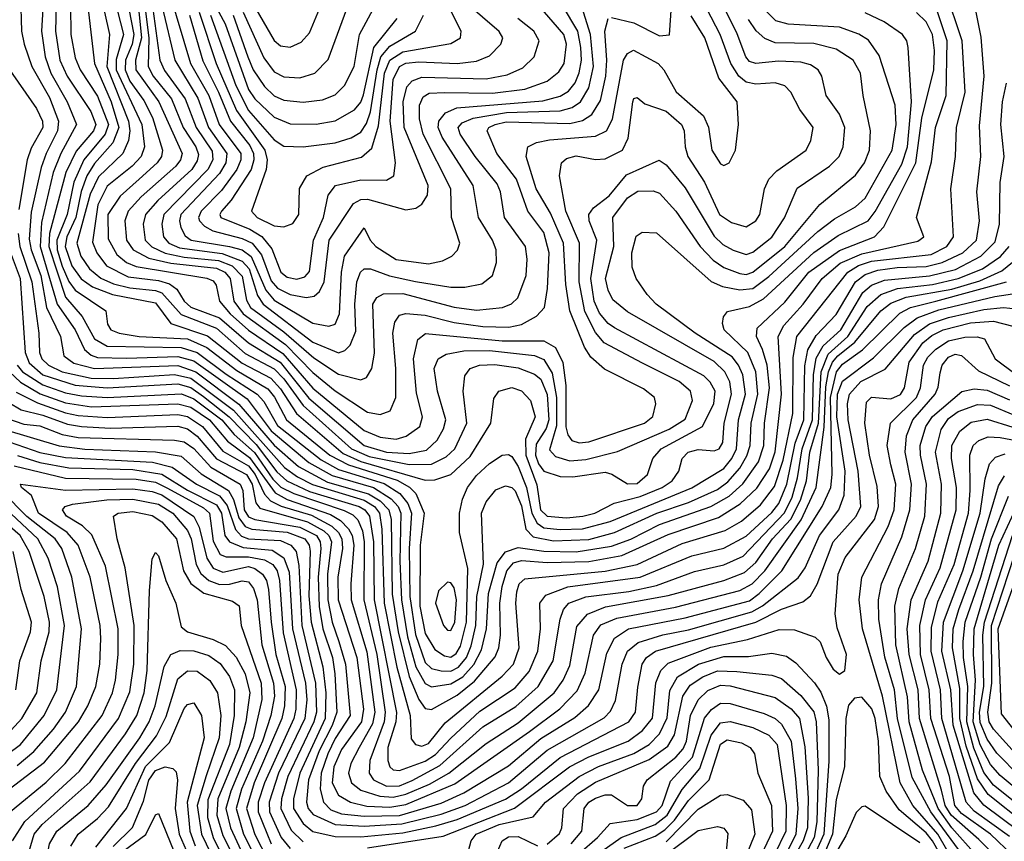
# Model space of a CAD drawing. Extents: x 997028 to 1115134, y 536408 to 618974.
# Tile 127 of 256: x 1014212 to 1017278, y 582493 to 585051. Entities that reach past the tile are written whole.
import ezdxf

# ---------------------------------------------------------------- set-up
doc = ezdxf.new("R2010")
doc.units = 0

msp = doc.modelspace()

# ---------------------------------------------------------------- linework, layer by layer
at = {"layer": '0CON10XD'}
for points in [[(1014570.1, 585210.1), (1014591.6, 584995), (1014573.5, 584925), (1014573.8, 584895), (1014646, 584795), (1014718.5, 584635), (1014713.3, 584615), (1014698.4, 584595), (1014590.7, 584499.3), (1014550.6, 584455), (1014539.9, 584425), (1014544.9, 584365), (1014566.2, 584335), (1014615, 584308.8), (1014683.2, 584293.2), (1014825, 584277.5), (1014851.4, 584265), (1014867.9, 584245), (1014879.7, 584175), (1014908.2, 584135), (1015039.8, 584039.8), (1015125, 583952.9), (1015195, 583895.1), (1015295, 583829.1), (1015335, 583821.9), (1015366.2, 583833.8), (1015383.9, 583875), (1015383.9, 583965), (1015374.5, 584075), (1015381.1, 584108.9), (1015395, 584130.8), (1015415, 584136.2), (1015475, 584131.3), (1015565, 584108.8), (1015655, 584095.9), (1015735.9, 584094.1), (1015775, 584102.2), (1015821.7, 584128.3), (1015846.1, 584155), (1015856.3, 584213.7), (1015861.3, 584325), (1015845, 584388.1), (1015794.9, 584454.9), (1015759.4, 584555), (1015698, 584635), (1015668.4, 584705), (1015673.6, 584715), (1015692.7, 584725), (1015727.1, 584732.9), (1015925, 584728.3), (1015965, 584737), (1015994.5, 584755.5), (1016020.5, 584799.5), (1016037.2, 584875), (1016040.3, 584925), (1016034.5, 585015.5), (1016044.5, 585055)], [(1014328.5, 585175), (1014324.3, 585015), (1014337.8, 584925), (1014360.2, 584875), (1014434.3, 584765), (1014449.8, 584725), (1014441.8, 584705), (1014388.2, 584641.8), (1014356.4, 584575), (1014304.8, 584385), (1014302.7, 584345), (1014355, 584187), (1014407, 584127), (1014445, 584057.5), (1014485, 584034.9), (1014715, 584030.4), (1014765, 584015.1), (1014855, 583947.3), (1014952.3, 583885), (1014972.3, 583862.3), (1015015, 583787.6), (1015150.7, 583680.7), (1015205, 583651.2), (1015347.1, 583607.1), (1015396, 583576), (1015420.9, 583545), (1015432, 583515), (1015425.7, 583404.3), (1015427.2, 583255), (1015445, 583137.1), (1015475, 583050.2), (1015495, 583031.1), (1015525, 583024), (1015555, 583022.8), (1015579.1, 583035), (1015603.6, 583065), (1015618.6, 583101.4), (1015632.8, 583165), (1015636.3, 583255), (1015656.3, 583356.3), (1015650.6, 583515), (1015665, 583550.4), (1015695, 583587.9), (1015725, 583599.8), (1015745, 583594.3), (1015755, 583584.3), (1015775, 583538.1), (1015788.9, 583465), (1015811.1, 583441.1), (1015875, 583428.7), (1015985, 583432.6), (1016065, 583454.1), (1016196.1, 583515), (1016295, 583547.8), (1016385, 583588.4), (1016417.4, 583612.6), (1016454.4, 583655), (1016477.1, 583692.9), (1016487.2, 583725), (1016490.5, 583795), (1016511.2, 583885), (1016504.4, 583954.4), (1016479.3, 584015), (1016406.4, 584085), (1016400.7, 584105), (1016403.8, 584126.2), (1016416.9, 584143.1), (1016485, 584158.4), (1016528.3, 584181.7), (1016685, 584326.1), (1016761, 584379), (1016854.4, 584425), (1016876.2, 584453.8), (1016958.9, 584601.1), (1016976.5, 584655), (1016988.9, 584795), (1016978.7, 584965), (1016974.7, 584985), (1016961.3, 585005), (1016904.3, 585044.3), (1016845, 585072.2)], [(1014369.3, 585185), (1014371.4, 585005), (1014385, 584932.5), (1014400.9, 584895), (1014455, 584812.8), (1014488.8, 584725), (1014478.3, 584695), (1014412.6, 584615), (1014381.2, 584545), (1014360.8, 584445), (1014327.7, 584365), (1014329.4, 584335), (1014345, 584283.8), (1014365, 584236.5), (1014385, 584209.3), (1014481.1, 584145), (1014486.4, 584103.6), (1014496.4, 584085), (1014521.9, 584075), (1014584.9, 584064.9), (1014735, 584057.2), (1014795, 584030.4), (1014888.5, 583958.5), (1014985, 583901.6), (1015006, 583876), (1015043.2, 583805), (1015178, 583695), (1015236.8, 583665), (1015387.8, 583617.8), (1015426.1, 583596.1), (1015445.7, 583575.7), (1015472, 583515), (1015459.4, 583415), (1015458.3, 583225), (1015475, 583140.3), (1015505, 583090.4), (1015535, 583070.4), (1015555, 583066.8), (1015571.8, 583078.2), (1015585, 583100.7), (1015603.8, 583175), (1015607.6, 583342.4), (1015581.7, 583455), (1015582.1, 583515), (1015591.6, 583558.4), (1015607.1, 583595), (1015635, 583631.6), (1015675, 583669.8), (1015715, 583695.3), (1015735, 583697.2), (1015745, 583691.2), (1015765, 583660), (1015790.9, 583595), (1015807.5, 583515), (1015823.7, 583483.7), (1015845, 583468.9), (1015895, 583463.6), (1015965, 583466.1), (1016051.5, 583488.5), (1016305, 583593.7), (1016405, 583654.1), (1016430.3, 583685), (1016444.1, 583715), (1016450.9, 583805), (1016472.8, 583885), (1016464.2, 583945), (1016451.1, 583975), (1016431, 584001), (1016316.2, 584075), (1016194.7, 584165), (1016165.9, 584195), (1016132.2, 584245), (1016120.1, 584280.1), (1016119, 584325), (1016132.4, 584377.6), (1016150.9, 584389.1), (1016195, 584387.7), (1016366, 584236), (1016400.7, 584220.7), (1016455, 584209.6), (1016495.4, 584214.6), (1016545, 584251.1), (1016697.9, 584392.1), (1016749.4, 584430.6), (1016815, 584468), (1016845, 584495.7), (1016929.4, 584645), (1016941.2, 584725), (1016938.8, 584785), (1016889.2, 584939.2), (1016855, 584986.8), (1016825, 585005.6), (1016765, 585027.4), (1016605, 585037.3), (1016567.3, 585047.3), (1016517.3, 585097.3)], [(1014779.1, 585175), (1014852, 585038), (1014925, 584834), (1014945, 584804.8), (1015005, 584747.2), (1015055, 584726.6), (1015135.6, 584725.6), (1015195, 584736), (1015255, 584770.7), (1015275, 584794.7), (1015283.1, 584816.9), (1015315.2, 584964.8), (1015388, 585055)], [(1014207.4, 584385), (1014212.9, 584345), (1014250.3, 584235), (1014272.1, 584075), (1014273.7, 584015), (1014281.2, 583995), (1014302.6, 583975), (1014344.3, 583955), (1014434.6, 583935.4), (1014505, 583933.8), (1014695, 583946.1), (1014745, 583935.1), (1014877.8, 583835), (1015036.9, 583656.9), (1015077.4, 583627.4), (1015124, 583604), (1015285, 583555.1), (1015316.9, 583535), (1015333, 583515), (1015340.1, 583465), (1015346.9, 583235), (1015387, 583035), (1015428.5, 582885), (1015431.9, 582811.9), (1015444.5, 582794.5), (1015465, 582789.6), (1015485, 582797.5), (1015537.6, 582862.4), (1015715, 583007.3), (1015750, 583045), (1015767.3, 583095), (1015757.6, 583235), (1015760.4, 583269.6), (1015767.5, 583295), (1015785, 583310.2), (1016035, 583334.2), (1016134.8, 583355.2), (1016275, 583420.8), (1016409.6, 583460.4), (1016459.7, 583490.3), (1016519.7, 583540.3), (1016562.5, 583597.5), (1016590.2, 583679.8), (1016619.6, 583825), (1016620.4, 583999.6), (1016632.3, 584065), (1016791.6, 584265), (1016824.2, 584285.8), (1016865, 584298.8), (1017050.3, 584319.7), (1017099.2, 584345), (1017120.4, 584375), (1017112.2, 584525), (1017126.7, 584625), (1017129, 584715), (1017156, 584825), (1017147.4, 584985), (1017094.4, 585144.4)], [(1014214.8, 585124.8), (1014218.4, 585015), (1014226.1, 584975), (1014249.9, 584905), (1014305, 584809), (1014333.4, 584735), (1014330.7, 584705), (1014294.9, 584635), (1014279.5, 584590.5), (1014248.5, 584451.5), (1014241.7, 584368.3), (1014248.1, 584335), (1014278.1, 584255), (1014296.2, 584155), (1014339.5, 584065), (1014349.4, 584005), (1014381.4, 583981.4), (1014445, 583964.8), (1014705, 583974.1), (1014761, 583955), (1014894.6, 583854.6), (1015005, 583726.9), (1015080.2, 583660.2), (1015171.2, 583611.2), (1015299, 583575), (1015335, 583553.1), (1015362.2, 583525), (1015369.5, 583495), (1015372.2, 583262.2), (1015391.2, 583145), (1015425, 583006.6), (1015455, 582934.3), (1015475, 582906.9), (1015495, 582904), (1015575, 582947.7), (1015628.3, 582991.7), (1015692.8, 583067.2), (1015704.2, 583095), (1015710.1, 583135), (1015708, 583235), (1015715, 583286.5), (1015728.9, 583335), (1015749.6, 583360.4), (1015775, 583367.8), (1015855, 583361.1), (1015985, 583364.4), (1016087.4, 583382.6), (1016231.7, 583448.3), (1016388.7, 583501.3), (1016456.1, 583543.9), (1016507.3, 583592.7), (1016547.1, 583652.9), (1016565, 583705.5), (1016584.2, 583885), (1016573.9, 584065), (1016591.4, 584098.6), (1016652.4, 584165), (1016711.1, 584245), (1016767.4, 584292.6), (1016835, 584322.3), (1017008.7, 584361.3), (1017027.9, 584375), (1017005.4, 584435.4), (1017051.4, 584608.6), (1017064.1, 584715.9), (1017097.5, 584815), (1017100.6, 584985), (1017068.8, 585078.8)], [(1014288.8, 585155), (1014280, 585015), (1014291.6, 584935), (1014309.6, 584885), (1014359.9, 584795), (1014389.8, 584725), (1014340.2, 584635), (1014316.7, 584575), (1014280.6, 584419.4), (1014276.1, 584345), (1014329.2, 584165), (1014384.9, 584085), (1014413.8, 584023.8), (1014435, 584006.2), (1014455, 583999.4), (1014545, 583996.9), (1014705, 584002.5), (1014755, 583988.8), (1014920.3, 583870.3), (1014995, 583771.1), (1015112.9, 583672.9), (1015185, 583632.3), (1015314.5, 583594.5), (1015369.3, 583559.3), (1015390.5, 583535), (1015399.1, 583515), (1015396.2, 583365), (1015401.1, 583245), (1015420, 583130), (1015445.9, 583035.9), (1015474.6, 582984.6), (1015494.6, 582974.6), (1015555, 582983.4), (1015592.3, 583005), (1015626.8, 583043.2), (1015650.4, 583089.6), (1015665.9, 583155), (1015672.7, 583265), (1015699.6, 583360.4), (1015725.1, 583394.9), (1015765, 583407.8), (1015845, 583396.6), (1015945, 583394.8), (1016055, 583411.9), (1016115, 583434.1), (1016205, 583479.1), (1016365, 583535.3), (1016421.8, 583568.2), (1016464, 583606), (1016513.3, 583675), (1016529.5, 583725), (1016531.4, 583795), (1016547.4, 583905), (1016539.8, 583975), (1016525.2, 584024.8), (1016506.6, 584065), (1016508.9, 584091.1), (1016595, 584171.9), (1016669.7, 584265), (1016765, 584333), (1016873.7, 584375), (1016903.7, 584406.3), (1017003.2, 584605), (1017022, 584745), (1017059, 584895), (1017061.5, 584955), (1017055.1, 585005), (1017035, 585044.3), (1017005, 585073)], [(1014678.8, 585135), (1014744.7, 584915), (1014801, 584815), (1014833.9, 584725), (1014900.9, 584635), (1014900.9, 584615), (1014888.6, 584585), (1014840.9, 584519.1), (1014777.4, 584455), (1014769.2, 584435), (1014772.2, 584425), (1014788.1, 584408.1), (1014814, 584394), (1014905, 584370.3), (1014935.9, 584355), (1014965, 584319), (1014995, 584238.3), (1015015.1, 584215.1), (1015055, 584196), (1015104.2, 584185.8), (1015129.4, 584190.6), (1015145.6, 584204.4), (1015160.3, 584235), (1015175.9, 584365), (1015251.4, 584478.6), (1015275, 584491.3), (1015295, 584492.4), (1015415, 584458.6), (1015445.9, 584464.1), (1015465, 584476.4), (1015482.2, 584505), (1015484, 584535), (1015409.3, 584715), (1015406.7, 584795), (1015417.7, 584842.3), (1015435, 584861.2), (1015465, 584872), (1015665, 584866.7), (1015730.6, 584879.4), (1015778.8, 584901.2), (1015814.7, 584935), (1015830, 584985), (1015813.6, 585015), (1015763.7, 585055)], [(1014740.7, 585065), (1014782.5, 584922.5), (1014832, 584825), (1014868.4, 584735), (1014929.1, 584659.1), (1014940.8, 584635), (1014941.9, 584615), (1014932.8, 584585), (1014871.3, 584488.7), (1014840.6, 584455), (1014835.7, 584445), (1014838.9, 584435), (1014929.3, 584399.3), (1014966.3, 584376.3), (1014997.6, 584337.6), (1015025.2, 584265), (1015045, 584249.7), (1015075, 584243.2), (1015100, 584250), (1015115, 584267.5), (1015127.3, 584365), (1015158.1, 584435), (1015172.5, 584505), (1015195.5, 584534.5), (1015275, 584552.6), (1015355, 584551.1), (1015377.3, 584565), (1015382.9, 584605), (1015366, 584735), (1015375.3, 584865), (1015394.6, 584905), (1015415, 584915.3), (1015455, 584919.9), (1015575, 584914.3), (1015635, 584922.2), (1015675, 584938.4), (1015710.3, 584975), (1015716.4, 584995), (1015705, 585014.6), (1015542.5, 585155)], [(1016055, 585058.2), (1016125, 585041.6), (1016205, 585001.2), (1016236.3, 585003.7), (1016246.5, 585155)], [(1014476.4, 585075), (1014491.7, 585005), (1014483.5, 584905), (1014550.8, 584735), (1014555.5, 584705), (1014551, 584675), (1014533.9, 584635), (1014458, 584562), (1014432.1, 584507.9), (1014390.3, 584355), (1014402.9, 584315), (1014430.3, 584275), (1014465, 584246.5), (1014505, 584228.9), (1014555, 584216.3), (1014635, 584208.3), (1014655, 584200.3), (1014715, 584133.7), (1014825, 584090.2), (1014915, 584012.3), (1015005, 583964.2), (1015035, 583933.4), (1015095, 583849.5), (1015246.1, 583715), (1015301, 583691), (1015425, 583666.3), (1015495, 583667.2), (1015540.3, 583689.7), (1015567.2, 583715), (1015604.8, 583795), (1015593, 583895), (1015598.1, 583941.9), (1015615.2, 583964.8), (1015644.1, 583975.9), (1015692.3, 583977.7), (1015765, 583966.9), (1015815, 583947.8), (1015835, 583931.6), (1015854.4, 583884.4), (1015859.9, 583805), (1015851.9, 583778.1), (1015820.4, 583729.6), (1015818.8, 583695), (1015828.4, 583668.4), (1015845, 583645.8), (1015895, 583629), (1015935, 583628), (1016035, 583642.2), (1016056.1, 583636.1), (1016105, 583605.6), (1016135, 583607.4), (1016167.5, 583635), (1016184.2, 583685), (1016209.5, 583715), (1016338.9, 583785), (1016374.2, 583855.8), (1016377.7, 583895), (1016362.7, 583922.7), (1016342.8, 583942.8), (1016065, 584092), (1016045, 584105.2), (1016017.5, 584137.5), (1016001.1, 584175), (1015991.1, 584245), (1016009.3, 584365), (1015985.9, 584425), (1015984.8, 584445), (1015999.7, 584465), (1016047.6, 584502.4), (1016102, 584568), (1016204.1, 584614.1), (1016225, 584599.7), (1016285, 584527.9), (1016375, 584376.9), (1016401.5, 584351.5), (1016433.9, 584333.9), (1016475, 584320.2), (1016495, 584326.9), (1016555, 584374.3), (1016593.8, 584433.8), (1016633.1, 584526.9), (1016734.1, 584595), (1016764.3, 584625), (1016776.9, 584655), (1016781.5, 584715), (1016765, 584757.1), (1016723.2, 584815), (1016710.4, 584875), (1016698.5, 584895), (1016675, 584910.7), (1016645, 584918.9), (1016575, 584921.7), (1016505, 584914.4), (1016485, 584920.7), (1016473.8, 584935), (1016446.9, 585006.9), (1016403.2, 585095)], [(1014626.9, 585085), (1014648.4, 584925), (1014662.9, 584892.9), (1014727.6, 584805), (1014761.8, 584715), (1014812, 584642), (1014813.6, 584615), (1014798.5, 584585), (1014661.2, 584445), (1014654.9, 584415), (1014660, 584375), (1014677, 584355), (1014710.3, 584340.3), (1014843, 584323), (1014905, 584299.6), (1014927.1, 584275), (1014952.7, 584192.7), (1014970.1, 584165), (1015125, 584047.5), (1015205, 584014.1), (1015225, 584021.6), (1015241.8, 584038.2), (1015259, 584081), (1015256.4, 584165), (1015261.8, 584235), (1015273.3, 584265), (1015285, 584275.2), (1015305, 584275.6), (1015363.8, 584253.8), (1015445, 584236.1), (1015555, 584218.5), (1015598.4, 584218.4), (1015651, 584229), (1015685, 584254.5), (1015697.5, 584295), (1015695.7, 584335), (1015684.3, 584365), (1015640.6, 584435), (1015624.1, 584535), (1015528, 584685), (1015515.4, 584715), (1015517.4, 584735), (1015538.7, 584761.3), (1015573.6, 584776.4), (1015841.9, 584798.1), (1015895, 584813.2), (1015921.3, 584828.7), (1015942.3, 584855), (1015954.9, 584885.1), (1015961.4, 584925), (1015959.9, 584965), (1015950.2, 585015), (1015902.4, 585095)], [(1014654.8, 585094.8), (1014695.1, 584925), (1014766.7, 584806.7), (1014800.1, 584715), (1014857.7, 584635), (1014854.5, 584605), (1014835, 584571.8), (1014714.1, 584445), (1014709.6, 584425), (1014714.2, 584404.2), (1014727.7, 584377.7), (1014746.7, 584365), (1014866, 584345), (1014905, 584334.4), (1014933.5, 584313.5), (1014978.9, 584208.9), (1015005, 584178.2), (1015125, 584106.5), (1015175, 584096.6), (1015195, 584102.9), (1015208.2, 584135), (1015214.3, 584265), (1015223.9, 584315), (1015285, 584403.3), (1015303.8, 584365), (1015321.2, 584345), (1015385, 584304.8), (1015485, 584291.1), (1015529.2, 584300.8), (1015558.5, 584315), (1015576, 584334), (1015583.4, 584355), (1015557, 584435), (1015555.2, 584525), (1015468.9, 584695), (1015457.4, 584742.6), (1015457.9, 584785), (1015469, 584811), (1015487.8, 584822.2), (1015535.8, 584824.2), (1015685, 584822), (1015785.6, 584835), (1015855, 584859.2), (1015891.3, 584888.7), (1015908, 584915), (1015915.4, 584974.6), (1015907.2, 585005), (1015827, 585097)], [(1014876.7, 585065), (1014922.9, 584935), (1014939.9, 584895), (1014975, 584842.9), (1015005, 584814.5), (1015035, 584800.3), (1015095, 584793.8), (1015155, 584801.2), (1015195, 584817.4), (1015223.7, 584846.3), (1015254.4, 584905), (1015270.3, 585005), (1015319.5, 585095)], [(1014426.5, 585075), (1014445.3, 584915), (1014497.5, 584795), (1014521.1, 584715), (1014502.1, 584667.9), (1014445, 584603.7), (1014421.9, 584565), (1014404.1, 584515.9), (1014387.6, 584435), (1014358.9, 584375), (1014354.1, 584345), (1014375, 584285.2), (1014404.3, 584244.3), (1014439, 584219), (1014501.8, 584195), (1014635, 584169.5), (1014683.5, 584105), (1014797.1, 584067.1), (1014905, 583981.6), (1014994.3, 583935), (1015025, 583902.3), (1015074.6, 583824.6), (1015220, 583700), (1015275, 583675.2), (1015475, 583618), (1015505, 583618.6), (1015555, 583635.2), (1015615, 583690.8), (1015679.5, 583795), (1015688.4, 583871.6), (1015704.6, 583895), (1015745, 583906.4), (1015775, 583896.1), (1015803.1, 583865), (1015817.6, 583815), (1015787.9, 583745), (1015788.4, 583695), (1015822.5, 583602.5), (1015834.6, 583525), (1015855, 583505.6), (1015915, 583500.6), (1015965.6, 583505), (1016003.8, 583515), (1016063.6, 583546.4), (1016145, 583566.8), (1016213.3, 583595), (1016244.3, 583615), (1016265.2, 583645), (1016274.8, 583685), (1016293.8, 583705), (1016325, 583712.6), (1016375, 583708.6), (1016390.8, 583715), (1016401.5, 583735), (1016406.3, 583795), (1016429.4, 583885), (1016423.4, 583923.4), (1016408.6, 583955), (1016375, 583986.9), (1016105, 584141.6), (1016059.4, 584179.4), (1016045, 584208.5), (1016036.8, 584245), (1016062, 584345), (1016059.3, 584435), (1016105, 584496.1), (1016136.8, 584516.8), (1016185, 584517.9), (1016205, 584510.8), (1016255.2, 584455), (1016331.6, 584345), (1016372.3, 584302.3), (1016405, 584279.7), (1016455, 584260.6), (1016475, 584257.4), (1016495, 584264.9), (1016595.4, 584345), (1016703.8, 584476.2), (1016815, 584566.9), (1016843.1, 584605), (1016858.4, 584645), (1016862.2, 584705), (1016838.4, 584815), (1016831, 584885), (1016808.2, 584925), (1016755, 584959.6), (1016685, 584977), (1016565, 584979.1), (1016532.2, 584992.2), (1016506.1, 585016.1), (1016481.5, 585051.5)], [(1014517.4, 585077.4), (1014535.7, 585005), (1014512.5, 584927.5), (1014513.2, 584895), (1014592.6, 584725), (1014600.8, 584655), (1014590.8, 584625), (1014563.1, 584595), (1014485, 584533.2), (1014455.8, 584474.2), (1014438.8, 584358.8), (1014452.3, 584325), (1014482.5, 584285), (1014550.4, 584250.4), (1014645, 584239.4), (1014679, 584229), (1014701.8, 584211.8), (1014725, 584174.8), (1014745, 584155.7), (1014835, 584122.9), (1014925, 584045.3), (1015023.3, 583985), (1015113, 583873), (1015285, 583725.3), (1015355, 583704.9), (1015425, 583700.4), (1015479, 583711), (1015511.9, 583741.9), (1015532.4, 583777.6), (1015539.3, 583805), (1015513.3, 583895), (1015502.8, 583965), (1015515.2, 583994.8), (1015540.1, 584009.9), (1015595, 584020.2), (1015675, 584020.8), (1015815, 584005.8), (1015845, 583993.2), (1015870.4, 583950.4), (1015884.1, 583875), (1015883.7, 583786.3), (1015862.4, 583712.4), (1015880.7, 583690.7), (1015925, 583677.9), (1015975, 583682.2), (1016073.7, 583706.3), (1016235, 583775.8), (1016285, 583807.6), (1016307.7, 583865), (1016301.4, 583895), (1016265.9, 583925), (1016151.7, 583981.7), (1016032, 584045), (1016005, 584077.7), (1015972.1, 584142.1), (1015954.9, 584235), (1015955.9, 584355), (1015912.7, 584455), (1015893.3, 584565), (1015900, 584605), (1015915, 584619.3), (1015945, 584627.1), (1016005, 584616.2), (1016035, 584617.5), (1016089.6, 584645), (1016107.4, 584682.6), (1016121.2, 584795), (1016125, 584805.8), (1016135, 584808.6), (1016159.1, 584789.1), (1016225, 584765.9), (1016272.9, 584725), (1016281.3, 584705), (1016284.4, 584655), (1016292.9, 584625), (1016344.9, 584544.9), (1016392, 584445), (1016429.4, 584419.4), (1016475, 584406.2), (1016505, 584424.7), (1016517.5, 584445), (1016531.6, 584525), (1016545.5, 584554.5), (1016569.8, 584580.2), (1016661.5, 584645), (1016675.9, 584675), (1016682.9, 584715), (1016641.2, 584771.2), (1016613.4, 584825), (1016595, 584844.7), (1016565, 584854.8), (1016505, 584850.4), (1016475, 584856.6), (1016451.7, 584875), (1016427, 584915), (1016394.1, 585005), (1016351.7, 585085)], [(1014551.9, 585085), (1014567.6, 585005), (1014562.5, 584975), (1014541.5, 584925), (1014540.8, 584895), (1014555, 584859.2), (1014599.1, 584799.1), (1014626.4, 584746.4), (1014657.6, 584645), (1014653.9, 584625), (1014640.8, 584605), (1014584.8, 584555), (1014525, 584502.1), (1014486.9, 584445), (1014488.4, 584368.4), (1014515, 584320.5), (1014545, 584295.1), (1014575, 584282.5), (1014795, 584246.4), (1014815, 584237.6), (1014824.7, 584225), (1014835.1, 584175), (1014868, 584135), (1014925, 584084.2), (1015032.2, 584012.2), (1015125, 583904.4), (1015285, 583772), (1015335, 583751.7), (1015385, 583745.5), (1015415.9, 583754.1), (1015458.4, 583785), (1015466.9, 583815), (1015448, 583888), (1015438.7, 583995), (1015451.8, 584055), (1015475.9, 584074.1), (1015715, 584051.6), (1015845, 584051.2), (1015880.5, 584030.5), (1015903.9, 583983.9), (1015912.7, 583912.7), (1015913.2, 583783.2), (1015919.1, 583759.1), (1015931.4, 583741.4), (1015954.2, 583734.2), (1015985, 583737.2), (1016157.5, 583795), (1016184.2, 583815.8), (1016192.9, 583855), (1016189.6, 583875), (1016155, 583901.6), (1016033.3, 583963.3), (1015990.5, 584000.5), (1015971.5, 584031.5), (1015925.1, 584145), (1015913.5, 584226.5), (1015905.4, 584355), (1015865, 584448.8), (1015820.4, 584525), (1015790, 584625), (1015795.2, 584654.8), (1015821.2, 584668.8), (1015862.7, 584677.3), (1016005, 584688.6), (1016039.3, 584705), (1016058.6, 584741.4), (1016092.9, 584925), (1016105, 584946.3), (1016123.7, 584956.3), (1016200.3, 584915), (1016217.7, 584895), (1016256.2, 584826.2), (1016341.6, 584751.6), (1016356.9, 584716.9), (1016367.9, 584645), (1016395, 584601.8), (1016405, 584597.3), (1016421.9, 584605), (1016441.1, 584645), (1016451.2, 584725), (1016446.9, 584795), (1016389, 584869), (1016345.6, 584995), (1016303, 585063)], [(1014602.7, 585085), (1014614.7, 584995), (1014612.2, 584905), (1014628.3, 584875), (1014684.7, 584804.7), (1014721.8, 584715), (1014760.8, 584655), (1014769, 584631), (1014765, 584611.4), (1014748, 584585), (1014642.2, 584487.8), (1014604.6, 584445), (1014597.1, 584415), (1014603.4, 584365), (1014623.7, 584343.7), (1014665, 584324.5), (1014725, 584311.6), (1014831.6, 584301.6), (1014874.4, 584284.4), (1014905, 584252.2), (1014918.3, 584178.3), (1014931.6, 584155), (1015035, 584079.2), (1015128.5, 583998.5), (1015205, 583947.7), (1015275, 583929.7), (1015292.4, 583937.6), (1015308.6, 583965), (1015317, 584013), (1015311.7, 584165), (1015324.3, 584185.7), (1015345, 584197.2), (1015405, 584199.1), (1015565, 584155.9), (1015635, 584146.5), (1015715.6, 584155), (1015743.8, 584166.2), (1015763.5, 584185), (1015789.6, 584255), (1015792.4, 584305), (1015787, 584345), (1015721.6, 584435), (1015709.4, 584515), (1015699.6, 584539.6), (1015631, 584625), (1015583.7, 584695), (1015577.3, 584715), (1015589.8, 584730.2), (1015624.1, 584745), (1015728.3, 584761.7), (1015895, 584767.7), (1015932.7, 584777.3), (1015958.6, 584795), (1015985, 584839.1), (1015999.3, 584905), (1015989.5, 585005), (1015968.4, 585075)], [(1014771, 585075), (1014823.8, 584915), (1014888, 584768), (1014976.1, 584645), (1014982.6, 584615), (1014979.6, 584585), (1014934.2, 584455), (1014952.4, 584435), (1015005, 584409), (1015035, 584406.5), (1015063, 584417), (1015081.9, 584445), (1015084, 584526), (1015106.8, 584565), (1015157.9, 584592.1), (1015277, 584623), (1015309.2, 584650.8), (1015329.9, 584720.1), (1015348.8, 584885), (1015365.1, 584925), (1015405, 584951.5), (1015555, 584977.2), (1015585.4, 584995), (1015587.1, 585015), (1015556.9, 585075)], [(1014785, 583878.2), (1014864.6, 583815), (1014948.3, 583728.3), (1015013.1, 583643.1), (1015043.8, 583615), (1015115, 583582.5), (1015269.2, 583535), (1015286.7, 583525), (1015301.9, 583505), (1015314.5, 583425), (1015315.8, 583245), (1015385.3, 582894.7), (1015383.9, 582865), (1015359.2, 582785), (1015358.4, 582745), (1015364.9, 582724.9), (1015375.9, 582715.9), (1015395, 582713.2), (1015475, 582742.2), (1015506.9, 582763.1), (1015555.2, 582814.8), (1015645, 582898.5), (1015755, 582971.5), (1015798.6, 583021.4), (1015825.5, 583085.5), (1015833.8, 583155), (1015832, 583235), (1015850.9, 583259.1), (1015918.9, 583285), (1016144, 583316), (1016305, 583382.3), (1016405, 583405.7), (1016475, 583443.1), (1016555, 583516.9), (1016575.8, 583545), (1016601.2, 583605), (1016627.4, 583732.6), (1016654.1, 583805), (1016656.8, 583973.2), (1016666.9, 584023.1), (1016692.4, 584067.6), (1016755, 584133), (1016814.9, 584235.1), (1016845, 584258.3), (1016885, 584271.2), (1016945, 584279.9), (1017035, 584282.6), (1017085.3, 584295), (1017149, 584325), (1017192.1, 584365), (1017201.1, 584425), (1017192.9, 584515), (1017205.6, 584625), (1017201, 584721), (1017216.1, 584875), (1017206.2, 584996.2), (1017188.8, 585085)], [(1014807, 585065), (1014885.8, 584845.8), (1014925, 584768.4), (1015005, 584677.3), (1015035, 584657.6), (1015095, 584655.2), (1015195, 584667.2), (1015245, 584683), (1015275, 584701.2), (1015292.4, 584727.6), (1015305.3, 584764.7), (1015325.4, 584895), (1015337.5, 584935), (1015365, 584968.4), (1015444.8, 585015), (1015470, 585065)], [(1014908.8, 585075), (1014972.7, 584932.7), (1015005, 584889.2), (1015035, 584873.3), (1015085, 584870), (1015131.8, 584885), (1015172.8, 584927.2), (1015231.2, 585085)], [(1014948, 585085), (1015005, 584985.9), (1015025, 584969.7), (1015055, 584965.9), (1015088.7, 584981.3), (1015115, 585010.5), (1015146.5, 585085)], [(1014175, 584904.6), (1014264.9, 584774.9), (1014283.9, 584735), (1014284.5, 584715), (1014248.6, 584651.4), (1014236.2, 584615), (1014209.8, 584460.2)], [(1014204.7, 583975), (1014221.7, 583955), (1014285, 583914.3), (1014355, 583889.8), (1014405, 583879.8), (1014485.2, 583875.2), (1014716.4, 583886.4), (1014755, 583870.3), (1014842, 583805), (1014880, 583760), (1014943.2, 583703.2), (1015000.9, 583620.9), (1015025.8, 583595.8), (1015065.8, 583575.8), (1015222.9, 583522.9), (1015249.4, 583509.4), (1015265, 583493.5), (1015279.4, 583459.4), (1015285.5, 583425), (1015284, 583245), (1015324.1, 583075), (1015350.5, 582895), (1015347.1, 582865), (1015302.8, 582745), (1015300.7, 582705), (1015314.4, 582684.4), (1015355.1, 582665.1), (1015395, 582666.2), (1015435, 582682.6), (1015520.4, 582729.6), (1015655, 582849.3), (1015757.1, 582912.9), (1015827.2, 582975), (1015873.7, 583055), (1015895.4, 583184.6), (1015906, 583215), (1015922.1, 583235), (1015975, 583254), (1016108.9, 583271.1), (1016195, 583289.8), (1016313.3, 583333.3), (1016405, 583353.7), (1016465, 583380.4), (1016594, 583516), (1016617.3, 583565), (1016634.9, 583625.1), (1016648.7, 583715), (1016681, 583805), (1016684.2, 583945.8), (1016693, 583997), (1016714.3, 584035.7), (1016769.6, 584085), (1016838.2, 584201.8), (1016865.1, 584224.9), (1016905, 584240.5), (1017045, 584253.6), (1017126.2, 584273.8), (1017205.6, 584314.4), (1017250.3, 584359.7), (1017262.9, 584415), (1017265.5, 584544.5), (1017277.9, 584625), (1017267.8, 584725), (1017273.2, 584795), (1017285, 584853.1)], [(1014177, 584345), (1014213.6, 584245), (1014230, 584015), (1014242.4, 583982.4), (1014285, 583945.6), (1014385, 583913.6), (1014485, 583904.6), (1014705, 583917.4), (1014745, 583906.2), (1014785, 583878.2)], [(1014180.9, 583955), (1014215, 583922.3), (1014276.7, 583886.7), (1014355, 583858.4), (1014435.7, 583845.7), (1014704.4, 583855.6), (1014745, 583844.6), (1014803.9, 583805), (1014859.3, 583739.3), (1014928.5, 583688.5), (1015007.8, 583577.8), (1015045, 583557.5), (1015180.7, 583510.7), (1015211.9, 583491.9), (1015236.5, 583466.5), (1015248.2, 583445), (1015253.2, 583415), (1015243.2, 583295), (1015244.9, 583245), (1015293.2, 583083.2), (1015318.2, 582895), (1015311.1, 582858.9), (1015269.5, 582785), (1015243.7, 582735), (1015235.8, 582705), (1015245.6, 582675), (1015275, 582652.7), (1015333.6, 582633.6), (1015375, 582630.9), (1015415, 582639.8), (1015488.5, 582671.5), (1015548.8, 582705), (1015665, 582798.1), (1015765, 582861.8), (1015876.5, 582955), (1015904.5, 582995), (1015925, 583040.4), (1015947.8, 583162.2), (1015980, 583200), (1016036.9, 583223.1), (1016232, 583258), (1016405, 583305.6), (1016469.5, 583330.5), (1016505, 583360.7), (1016556.6, 583435), (1016613.5, 583496.5), (1016643.3, 583555), (1016662.6, 583615), (1016673.1, 583705), (1016699.8, 583795), (1016708.4, 583955), (1016730.1, 584009.9), (1016790.9, 584065), (1016851.8, 584158.2), (1016894.4, 584195.6), (1016945.8, 584214.2), (1017055, 584227), (1017135.1, 584244.9), (1017210, 584275), (1017266.2, 584313.8), (1017293.6, 584345)], [(1014201.6, 583891.6), (1014267.9, 583857.9), (1014355, 583826.7), (1014395, 583818.6), (1014485, 583812.5), (1014705, 583822.2), (1014735, 583816.2), (1014782.2, 583785), (1014845, 583708.2), (1014925, 583662.3), (1014946, 583635), (1014975, 583574.3), (1014993.2, 583553.2), (1015026.6, 583536.6), (1015121, 583509), (1015184.4, 583474.4), (1015205.1, 583455), (1015215.8, 583435), (1015217.5, 583405), (1015202.8, 583315), (1015204.2, 583245), (1015262.7, 583065), (1015282.6, 582905), (1015277.1, 582865), (1015215, 582779), (1015190.3, 582725), (1015185.3, 582675), (1015205, 582636.4), (1015242.5, 582615), (1015292.9, 582602.9), (1015365, 582599), (1015415, 582607.8), (1015567.8, 582672.2), (1015799.4, 582835), (1015894.5, 582905.5), (1015948.8, 582961.2), (1015973.4, 583016.6), (1015999.2, 583135), (1016022.5, 583167.5), (1016072, 583188), (1016255, 583222.4), (1016455, 583274.2), (1016492.9, 583295), (1016532.2, 583335), (1016646.2, 583493.8), (1016692.9, 583595), (1016717.2, 583782.8), (1016722.3, 583907.7), (1016730.9, 583955), (1016743.4, 583985), (1016759.9, 584005), (1016813.3, 584046.7), (1016894.3, 584145), (1016925, 584169), (1016973.1, 584186.9), (1017115, 584212.2), (1017202.3, 584237.7), (1017270.5, 584269.5), (1017320.3, 584309.7)], [(1014179, 583859), (1014216.8, 583836.8), (1014285, 583820.2), (1014361.6, 583791.6), (1014405, 583784.1), (1014495, 583779.5), (1014705, 583785.3), (1014735, 583777.3), (1014765, 583754.6), (1014825, 583683.9), (1014918.2, 583635), (1014936.1, 583605), (1014947.3, 583547.3), (1014960, 583530), (1015108.3, 583488.3), (1015159.8, 583459.8), (1015174.7, 583445), (1015183, 583425), (1015171.4, 583325), (1015172.2, 583245), (1015185.2, 583175.2), (1015206.7, 583115), (1015227.4, 583045), (1015241.1, 582885), (1015195, 582813.6), (1015171.5, 582765), (1015151.2, 582705), (1015148.5, 582655), (1015158.6, 582615), (1015181.1, 582591.1), (1015215, 582578.4), (1015285, 582571), (1015395, 582573.8), (1015525, 582611.8), (1015595.6, 582644.4), (1015735, 582728.2), (1015835, 582812.9), (1015941.4, 582878.6), (1015984.1, 582915.9), (1016015.8, 582965), (1016041.2, 583078.8), (1016065, 583125.2), (1016108.2, 583155), (1016285, 583189.3), (1016485, 583242.2), (1016515.4, 583264.6), (1016585.5, 583335), (1016711.6, 583535), (1016738.1, 583595), (1016742.2, 583635), (1016737.2, 583875), (1016755.8, 583955), (1016775, 583978.6), (1016837, 584023), (1016953, 584137), (1016986.4, 584155), (1017064.8, 584175.2), (1017285.3, 584235)], [(1014171, 583811), (1014225, 583792.3), (1014275, 583786.7), (1014345, 583759.6), (1014395, 583750.4), (1014695, 583742.3), (1014725, 583736.9), (1014755, 583715.6), (1014807.7, 583657.7), (1014898.6, 583605), (1014907.1, 583585), (1014911.3, 583525), (1014925, 583503), (1014945, 583494.9), (1015085, 583471.2), (1015136.8, 583445), (1015148.4, 583425), (1015150.6, 583405), (1015141.8, 583315), (1015144.5, 583224.5), (1015156.9, 583155), (1015186.2, 583065), (1015193.4, 583015), (1015200.2, 582895), (1015185, 582853.5), (1015145.1, 582775), (1015112.2, 582685), (1015105.6, 582615), (1015111, 582595), (1015126.8, 582576.8), (1015195, 582546), (1015285, 582540.3), (1015402.6, 582547.4), (1015525, 582577.5), (1015599.6, 582605), (1015735, 582675.6), (1015855, 582777.4), (1016032, 582878), (1016051.7, 582898.3), (1016068.2, 582931.8), (1016088.6, 583045), (1016105.5, 583085), (1016138.1, 583111.9), (1016215, 583135.5), (1016295, 583152), (1016492.2, 583207.8), (1016525, 583226.2), (1016636.3, 583313.7), (1016658.5, 583345), (1016703.3, 583445), (1016763.6, 583525), (1016779.6, 583570.4), (1016782.9, 583645), (1016756.6, 583815), (1016759, 583885), (1016775, 583925.8), (1016871.2, 583998.8), (1016966.9, 584093.1), (1017007.5, 584122.5), (1017075, 584148.1), (1017249, 584189), (1017325, 584200.6)], [(1014165.2, 583775.2), (1014335, 583724.9), (1014415, 583714.4), (1014635.4, 583705.4), (1014715, 583692.6), (1014777.6, 583637.6), (1014862.6, 583585), (1014877.8, 583557.8), (1014895, 583500.5), (1014915, 583473.2), (1014935, 583464.9), (1015045, 583455.8), (1015100.6, 583435), (1015113.6, 583415), (1015116.5, 583396.5), (1015112.9, 583257.1), (1015120.4, 583175), (1015156.7, 583036.7), (1015166.1, 582955), (1015163.5, 582875), (1015084.4, 582705), (1015064.9, 582625), (1015065.5, 582595), (1015095, 582548.4), (1015125, 582524.1), (1015195, 582508.1), (1015275, 582507.4), (1015405, 582519.3), (1015508.7, 582541.3), (1015575, 582561.3), (1015725, 582624.4), (1015775, 582656.3), (1015895, 582754.4), (1016109, 582865), (1016129.5, 582895), (1016137.2, 582972.8), (1016150.9, 583045), (1016164.7, 583065.3), (1016191.8, 583085), (1016504.2, 583175.8), (1016585, 583215.5), (1016651.4, 583238.6), (1016675, 583257.8), (1016696, 583294), (1016745, 583425.2), (1016817.4, 583505), (1016831.2, 583535), (1016823.1, 583645), (1016791.8, 583805), (1016790.6, 583855), (1016796.4, 583885), (1016832.1, 583925), (1016907.2, 583962.8), (1016998.5, 584071.5), (1017045.8, 584104.2), (1017105, 584124.1), (1017215, 584149.2), (1017275.5, 584155.5), (1017315, 584151.2)], [(1015295, 582473.1), (1015530.9, 582509.1), (1015753.7, 582596.3), (1015924.9, 582725.1), (1015985, 582756), (1016107.4, 582805), (1016151.6, 582838.4), (1016183.4, 582876.6), (1016193.4, 582986.6), (1016208.6, 583025), (1016231.9, 583048.1), (1016365, 583097.9), (1016478.4, 583121.6), (1016577.3, 583152.7), (1016625, 583151.6), (1016688.9, 583128.9), (1016704.6, 583114.6), (1016723.5, 583065), (1016745, 583029.6), (1016765, 583013.5), (1016781.5, 583025), (1016786.5, 583075), (1016758.3, 583158.3), (1016751.2, 583201.2), (1016761.3, 583325), (1016783.2, 583376.8), (1016873.7, 583495), (1016886.2, 583535), (1016882.4, 583597.6), (1016858.6, 583695), (1016844, 583795), (1016849.3, 583860.7), (1016865, 583875.8), (1016925, 583870.4), (1016955, 583884), (1016967.8, 583905), (1016982.6, 583985), (1017025.1, 584044.9), (1017052.3, 584067.7), (1017087.5, 584085), (1017173.1, 584106.9), (1017245, 584112.7), (1017305, 584096.5)], [(1017163.8, 582355), (1017071.1, 582515), (1016993.1, 582605), (1016954.4, 582675), (1016898.7, 582945), (1016837, 583155), (1016826.2, 583245), (1016835.2, 583315), (1016916.7, 583473.3), (1016935.9, 583525), (1016940.7, 583605), (1016925.2, 583664.8), (1016913.6, 583725), (1016924.4, 583795), (1017005.1, 583875), (1017017.5, 583905), (1017027.1, 583975), (1017039.8, 584000.2), (1017064.8, 584025), (1017105, 584050.9), (1017155, 584063.1), (1017193.5, 584063.5), (1017217, 584057), (1017249.4, 583995), (1017315, 583946.8)], [(1017161.9, 582431.9), (1017050, 582585), (1016991.8, 582691.8), (1016945.4, 582875), (1016936.4, 582965), (1016906.3, 583066.3), (1016887.9, 583185), (1016886.5, 583245), (1016896.1, 583295), (1016959.1, 583440.9), (1016984.6, 583525), (1016989.6, 583605), (1016969.2, 583705), (1016974.1, 583755.9), (1016993.8, 583805), (1017063.4, 583885), (1017072.6, 583907.4), (1017078.2, 583951.8), (1017085.2, 583975), (1017105, 584000.8), (1017125, 584009.6), (1017145, 584006.1), (1017198.2, 583958.2), (1017295, 583911.6)], [(1017304.4, 582304.4), (1017266.3, 582365), (1017115, 582535.1), (1017071.9, 582595), (1017023.9, 582715), (1016982.2, 582865), (1016977.1, 582942.9), (1016940.6, 583105), (1016937.1, 583225), (1016949.5, 583280.5), (1017001.7, 583405), (1017030.9, 583505), (1017036, 583605), (1017017.2, 583695), (1017016.5, 583725), (1017033.6, 583785), (1017055, 583816), (1017146, 583894), (1017185, 583901.9), (1017225, 583897.2), (1017295, 583867.8)], [(1017282.5, 582415), (1017199.2, 582499.2), (1017112.5, 582575), (1017094.1, 582605), (1017082.5, 582652.5), (1017014.7, 582875), (1017010, 582965), (1016982.4, 583075), (1016976.1, 583155), (1016987.9, 583245), (1017041.7, 583365), (1017080.6, 583515), (1017083.2, 583605), (1017063.9, 583705), (1017081.7, 583775), (1017105, 583809.7), (1017135, 583831.5), (1017195, 583852.8), (1017235, 583850.7), (1017305, 583822.2)], [(1017305, 582448.6), (1017235, 582515.1), (1017145, 582579.9), (1017124.4, 582605), (1017108.1, 582695), (1017049.5, 582875), (1017044.9, 582965), (1017017.3, 583075), (1017014.9, 583165), (1017033.2, 583245), (1017078.4, 583345), (1017128.5, 583525), (1017129.9, 583595), (1017113.9, 583685), (1017114.9, 583725), (1017140.1, 583769.9), (1017175, 583797.8), (1017225, 583807.9), (1017305, 583782.5)], [(1014155.4, 583745.4), (1014275, 583703.5), (1014355, 583687.9), (1014626.1, 583673.9), (1014687.6, 583657.6), (1014763.2, 583605), (1014835, 583569), (1014858.5, 583538.5), (1014884.1, 583464.1), (1014903.1, 583443.1), (1014925, 583434.5), (1015025, 583429.4), (1015057.1, 583415), (1015073.1, 583395), (1015081.6, 583351.6), (1015090.8, 583165), (1015133.3, 582985), (1015136.9, 582895), (1015128.8, 582865), (1015047.4, 582695), (1015027.5, 582625), (1015025.7, 582595), (1015058.3, 582528.3), (1015095, 582491.4)], [(1017295, 582507.8), (1017185, 582587.1), (1017159.1, 582615), (1017083.9, 582875), (1017079.3, 582965), (1017050.5, 583085), (1017051.3, 583158.7), (1017071.1, 583238.9), (1017121.9, 583355), (1017166.6, 583515), (1017172.4, 583585), (1017170.5, 583695), (1017181.3, 583725), (1017198.6, 583741.4), (1017227.9, 583752.1), (1017265, 583750.8), (1017315, 583740.6)], [(1014205.8, 583694.2), (1014275, 583672.6), (1014365, 583655.4), (1014565, 583650.5), (1014655, 583636.2), (1014735, 583586.6), (1014825, 583540.6), (1014841.2, 583515), (1014850.9, 583445), (1014865.6, 583425), (1014908.3, 583408.3), (1014999.1, 583399.1), (1015035, 583375.2), (1015051.5, 583331.6), (1015061.9, 583155), (1015102.2, 582985), (1015106.8, 582933.2), (1015100.6, 582875), (1015018.5, 582705), (1014989.1, 582615), (1014990.4, 582585), (1015026.7, 582505), (1015055, 582471.1)], [(1017325, 582523.4), (1017215, 582605.3), (1017183.9, 582643.9), (1017119.4, 582855), (1017112, 582965), (1017083.9, 583085), (1017089.1, 583175), (1017149.7, 583335), (1017203.6, 583515), (1017218.8, 583621.2), (1017232.1, 583667.9), (1017250.7, 583689.3), (1017281, 583699)], [(1014195, 583662.1), (1014355, 583624.2), (1014575, 583620.4), (1014635, 583611.6), (1014673.1, 583593.1), (1014785, 583531.1), (1014803.1, 583515), (1014815, 583427.5), (1014836.2, 583386.2), (1014855, 583378.5), (1014925, 583379.1), (1014975, 583369.1), (1015000.9, 583355), (1015014.7, 583335), (1015021.9, 583305), (1015032.7, 583142.7), (1015073.3, 582965), (1015071.9, 582905), (1015065.8, 582875), (1014974.6, 582675), (1014954.6, 582615), (1014955.1, 582585), (1014995.7, 582485)], [(1017345, 582546), (1017228.6, 582638.6), (1017195, 582687.4), (1017159.5, 582789.5), (1017139.5, 582875), (1017139.4, 582969.4), (1017116.6, 583095), (1017119.1, 583155), (1017136.8, 583215), (1017181.4, 583335), (1017260.5, 583599.5), (1017279.2, 583630.8)], [(1014465.4, 583124.6), (1014463.1, 583165), (1014431.4, 583315), (1014394.3, 583415), (1014360.5, 583455), (1014271.4, 583515), (1014249.5, 583569.5), (1014218, 583595), (1014215, 583605.4), (1014355, 583585.9), (1014565, 583590.6), (1014625, 583582.7), (1014655, 583571.4), (1014754.9, 583504.9), (1014771.4, 583471.4), (1014794.8, 583374.8), (1014815, 583343.5), (1014845, 583331.2), (1014925, 583349.2), (1014945, 583342.8), (1014968.9, 583325), (1014980.6, 583305), (1014986.8, 583276.8), (1014995.1, 583175), (1015010.3, 583075), (1015039.1, 582975), (1015037.4, 582915), (1015028.8, 582875), (1014942.4, 582675), (1014918.2, 582595), (1014945, 582514.4), (1014985, 582435.8)], [(1014205, 582729.6), (1014257, 582773), (1014317.9, 582842.1), (1014355.2, 582895), (1014389.7, 582975), (1014405.2, 583154.8), (1014374.9, 583315), (1014343.2, 583405), (1014323.4, 583435), (1014234.8, 583504.8), (1014159.7, 583579.7)], [(1017357.6, 582577.6), (1017245, 582667.8), (1017215, 582707.8), (1017183.4, 582783.4), (1017161.8, 582865), (1017164.4, 582975), (1017151, 583065), (1017149.8, 583115), (1017156.7, 583175), (1017205.4, 583315), (1017238.6, 583435), (1017291.9, 583568.1)], [(1014175, 582764.1), (1014215, 582794.8), (1014288.5, 582885), (1014328, 582965), (1014351.9, 583165), (1014330.2, 583285), (1014301.1, 583375), (1014268.6, 583435), (1014135, 583559.1)], [(1014183.6, 582586.4), (1014295, 582677.2), (1014354.4, 582735.6), (1014468.8, 582885), (1014501, 582955), (1014510.8, 582995), (1014519.5, 583075), (1014519.2, 583155), (1014479.8, 583349.8), (1014437.2, 583447.2), (1014408, 583475), (1014358.4, 583505), (1014345.3, 583525), (1014354.1, 583535), (1014376.9, 583543.1), (1014484, 583556), (1014565, 583558.4), (1014645, 583543.2), (1014689, 583515), (1014735, 583460.7), (1014746.4, 583435), (1014762.4, 583355), (1014776.8, 583326.8), (1014801.5, 583305), (1014835, 583292.7), (1014866.2, 583293.8), (1014905, 583304.5), (1014925, 583301.3), (1014940.4, 583280.4), (1014952.1, 583245), (1014966.9, 583105), (1015002.4, 582985), (1015005.6, 582945), (1014994.9, 582885), (1014968.7, 582805), (1014902.8, 582655), (1014886.5, 582595), (1014909.7, 582515), (1014958.4, 582418.4)], [(1017370.4, 582610.4), (1017265, 582698.3), (1017235, 582732.7), (1017203.7, 582793.7), (1017181.6, 582865), (1017188.8, 582995), (1017182.2, 583075), (1017184.5, 583155), (1017261.7, 583415), (1017315, 583531.8)], [(1014175, 582827.1), (1014218.9, 582875), (1014265.5, 582955), (1014279.4, 583055), (1014304.4, 583145), (1014305.1, 583175), (1014289.1, 583255), (1014242.4, 583395), (1014213.8, 583445), (1014120.4, 583525)], [(1014555, 582958.2), (1014568, 583045), (1014569.1, 583165), (1014541.2, 583345), (1014516, 583435), (1014504.4, 583505), (1014518.6, 583515), (1014565, 583520.3), (1014625, 583507), (1014655, 583488.3), (1014700.7, 583435), (1014723, 583335), (1014745.6, 583295.6), (1014786, 583266), (1014875, 583240.5), (1014896.2, 583226.2), (1014902.5, 583165), (1014963.9, 582985), (1014966.2, 582935), (1014939.4, 582815), (1014869.6, 582649.6), (1014854.6, 582595), (1014869.1, 582535), (1014927.9, 582407.9)], [(1017326.2, 582695), (1017255, 582767.7), (1017225, 582811.6), (1017203.4, 582863.4), (1017201, 582895), (1017214.1, 582975), (1017211.6, 583135), (1017217.1, 583175), (1017303.6, 583445)], [(1014200, 582965), (1014212.8, 583055), (1014246.6, 583145), (1014248.8, 583175), (1014217.5, 583277.5), (1014192.4, 583395)], [(1014616.2, 583273.8), (1014625, 583372.5), (1014635, 583392), (1014645, 583382), (1014667.4, 583305), (1014698.9, 583235), (1014715, 583161.1), (1014735.4, 583145), (1014815, 583121.2), (1014852.9, 583102.9), (1014886.6, 583066.6), (1014914.1, 583015), (1014929, 582955), (1014916.2, 582865), (1014896.1, 582785), (1014829.1, 582625), (1014826.2, 582575), (1014845, 582511), (1014950.6, 582300.6)], [(1017359.9, 582715), (1017245, 582842.3), (1017231.5, 582865), (1017227.5, 582895), (1017239.6, 582985), (1017238.9, 583165), (1017308.7, 583381.3)], [(1017388.7, 582738.7), (1017269.9, 582889.9), (1017258.8, 583155), (1017336.8, 583373.2)], [(1015555, 583149.7), (1015567.7, 583175), (1015572.9, 583245), (1015565, 583282.5), (1015555, 583297.7), (1015545, 583300), (1015516.7, 583273.3), (1015507.6, 583235), (1015531.8, 583165), (1015545, 583150), (1015555, 583149.7)], [(1014163, 582045), (1014214.5, 582145), (1014241.7, 582315), (1014236.5, 582445), (1014257.2, 582515), (1014282.6, 582545), (1014431.4, 582678.6), (1014542.4, 582827.6), (1014577.5, 582885), (1014599.9, 582955), (1014609.5, 583025), (1014616.2, 583273.8)], [(1014099.4, 582595), (1014290.2, 582739.8), (1014396, 582865), (1014425.1, 582914.9), (1014449.4, 582975), (1014461.5, 583045), (1014465.4, 583124.6)], [(1014481.4, 582668.6), (1014586.6, 582815), (1014615.3, 582865), (1014633.8, 582915), (1014662.5, 583037.5), (1014683.5, 583075), (1014712.4, 583087.6), (1014755, 583086.4), (1014801.3, 583071.3), (1014837, 583047), (1014865.8, 583005.8), (1014881.5, 582965), (1014880.3, 582885), (1014865.9, 582795), (1014798, 582622), (1014797.5, 582567.5), (1014815.1, 582505), (1014933.6, 582263.6)], [(1015605, 582443.5), (1015617.9, 582495), (1015633.7, 582515), (1015705, 582545.2), (1015811, 582569), (1015849.5, 582615), (1015954.6, 582695.4), (1016015, 582726.1), (1016125, 582766.2), (1016172.6, 582795), (1016205, 582827.5), (1016228.1, 582878.1), (1016237.3, 582962.7), (1016261, 583005), (1016325.8, 583044.2), (1016405, 583068.8), (1016481.8, 583068.2), (1016555, 583078.6), (1016599.9, 583069.9), (1016628.7, 583048.7), (1016686.9, 582986.9), (1016707.3, 582957.3), (1016724.4, 582914.4), (1016731.7, 582871.7), (1016732.4, 582742.4), (1016716.9, 582515), (1016639.9, 582345)], [(1014372.2, 582477.8), (1014394.8, 582515), (1014455, 582564.2), (1014489.2, 582600.8), (1014572.9, 582735), (1014638.7, 582821.3), (1014668.1, 582881.9), (1014705, 582999.3), (1014735, 583023.7), (1014765, 583022.6), (1014804.2, 582994.2), (1014828.2, 582955), (1014838.8, 582885), (1014833.6, 582815), (1014792.7, 582697.3), (1014765.1, 582605), (1014778.1, 582515), (1014909.7, 582245)], [(1015855, 582484.6), (1015893, 582517), (1015900.9, 582535), (1015905.9, 582595), (1015948.9, 582641.1), (1016005, 582677), (1016172.6, 582747.4), (1016230.7, 582789.3), (1016250.9, 582825), (1016277.3, 582945), (1016300.5, 582979.5), (1016339.3, 583005), (1016385, 583023.6), (1016445, 583021.4), (1016555, 583010.2), (1016585, 582999.6), (1016645, 582947.5), (1016685, 582896.2), (1016692.7, 582865), (1016698.4, 582715), (1016695, 582553.8), (1016686.5, 582505), (1016638.4, 582415)], [(1015929.7, 582485), (1015962.7, 582525), (1015969.8, 582595), (1015985, 582614.8), (1016005, 582627.9), (1016035, 582638.2), (1016055, 582637.5), (1016105, 582604.8), (1016135.3, 582605), (1016150, 582625), (1016155.3, 582665), (1016166.2, 582685), (1016255.8, 582755), (1016278.6, 582781.5), (1016288.4, 582805), (1016300.9, 582885), (1016325, 582933.9), (1016355, 582962.4), (1016395, 582979.5), (1016425, 582976.9), (1016565, 582940.8), (1016615, 582905.5), (1016641.1, 582875), (1016657, 582787), (1016667.9, 582627.9), (1016665.1, 582535), (1016652, 582495), (1016612.9, 582425)], [(1014190, 582495), (1014228.8, 582555), (1014398.2, 582711.8), (1014520.1, 582875), (1014555, 582958.2)], [(1014449.4, 582475), (1014544.6, 582595), (1014604.3, 582725.7), (1014679.2, 582800.8), (1014725, 582906.8), (1014735, 582919.2), (1014755, 582923.8), (1014778.7, 582885), (1014786.6, 582815), (1014734.4, 582615), (1014741.9, 582525), (1014759.2, 582479.2)], [(1015954.3, 582455), (1016011.8, 582505), (1016051, 582549), (1016135, 582561.3), (1016195, 582584.7), (1016213.1, 582605), (1016239.4, 582680.6), (1016307.3, 582755), (1016345, 582876.2), (1016366.3, 582903.7), (1016395, 582923), (1016425, 582922), (1016531.1, 582891.1), (1016565, 582875.2), (1016585, 582857.9), (1016615, 582804.6), (1016627.8, 582687.8), (1016635.7, 582595), (1016629, 582515), (1016555.4, 582365)], [(1017094, 582425), (1017055, 582494.4), (1017035, 582519.1), (1016950.8, 582590.8), (1016910.9, 582649.1), (1016890.7, 582695), (1016886.3, 582805), (1016876.1, 582875), (1016865.8, 582905.8), (1016835, 582942.4), (1016811.4, 582938.6), (1016793.3, 582916.7), (1016784.5, 582875.5), (1016780.7, 582725), (1016755, 582623.3), (1016743.8, 582515), (1016667.1, 582335)], [(1015955, 582413.2), (1016085.1, 582504.9), (1016190.7, 582545), (1016228.5, 582575), (1016275, 582654.5), (1016329.8, 582720.2), (1016365.9, 582824.1), (1016395, 582862.3), (1016425, 582866), (1016495, 582847.4), (1016545, 582823.6), (1016571.1, 582795), (1016599.4, 582605), (1016597.6, 582525), (1016525.1, 582374.9)], [(1016095, 582471.9), (1016191, 582509), (1016221.5, 582528.5), (1016251, 582559), (1016295, 582620.4), (1016359.3, 582685), (1016395, 582796.1), (1016415, 582809), (1016459.8, 582799.8), (1016487.3, 582785), (1016500.3, 582765), (1016510.7, 582705), (1016553.4, 582605), (1016556.5, 582525), (1016495.4, 582394.6)], [(1014503.1, 582476.9), (1014564, 582536), (1014598.3, 582618.3), (1014615, 582683.4), (1014635, 582713.2), (1014665, 582724.8), (1014689.7, 582719.7), (1014699.4, 582709.4), (1014703.9, 582683.9), (1014696.5, 582595), (1014709.4, 582515), (1014738.6, 582448.6)], [(1014184.8, 581875), (1014226.2, 581945), (1014235.5, 581975), (1014239, 582045), (1014282, 582145), (1014297.9, 582225), (1014302.5, 582325), (1014293.5, 582425), (1014305.8, 582485), (1014328.2, 582525), (1014425.6, 582604.4), (1014481.4, 582668.6)], [(1016225, 582492), (1016325, 582593.6), (1016395, 582636.5), (1016415, 582639), (1016465, 582621.4), (1016490.9, 582590.9), (1016501.4, 582515), (1016450.5, 582389.5)], [(1017015, 582488.9), (1016845, 582602.5), (1016835, 582600.8), (1016816.8, 582583.2), (1016785, 582510), (1016745, 582442.4)], [(1014535, 582462.5), (1014605.1, 582514.9), (1014635, 582575.5), (1014645, 582579.4), (1014692.1, 582462.1)], [(1016226.4, 582453.6), (1016325, 582527), (1016385, 582539.7), (1016405, 582533.8), (1016417.3, 582517.3), (1016392.3, 582245)], [(1015693.5, 582445), (1015714.6, 582495), (1015735, 582507.2), (1015765, 582508), (1015825, 582478.7)]]:
    msp.add_lwpolyline(points, dxfattribs=at)

doc.saveas('drawing.dxf')
